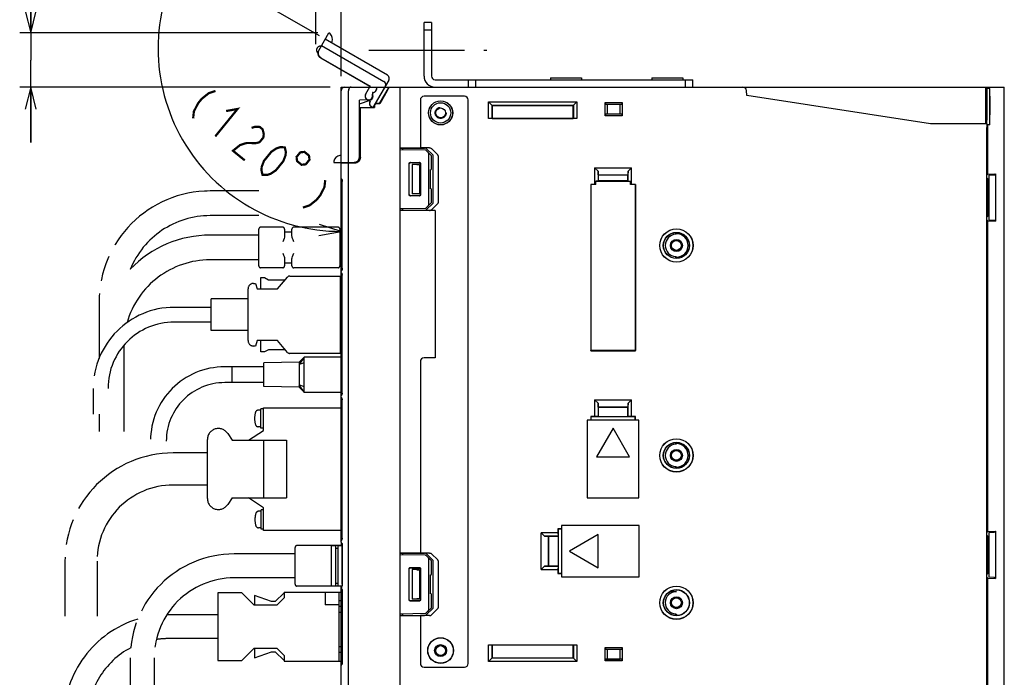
# Model space of a CAD drawing. Extents: x 82 to 1223, y 50 to 823.
# Tile 28 of 33: x 910 to 1178, y 475 to 654. Entities that reach past the tile are written whole.
import ezdxf

# ---------------------------------------------------------------- set-up
doc = ezdxf.new("R2010")
doc.units = 0
doc.header["$LTSCALE"] = 69.3
for name, pattern in [('CENTER', [0.6, 0.375, -0.075, 0.075, -0.075]), ('HIDDEN', [0.2, 0.1, -0.1]), ('PHANTOM', [0.8, 0.45, -0.05, 0.1, -0.05, 0.1, -0.05])]:
    doc.linetypes.add(name, pattern=pattern)
doc.layers.get('0').update_dxf_attribs({"linetype": 'CONTINUOUS'})
for name, color, linetype in [('ALL_AXIS', 7, 'CONTINUOUS'), ('ALL_FEATURES', 7, 'CONTINUOUS'), ('DEFAULT_2', 8, 'HIDDEN'), ('OBSTRUCTIVE_DTM', 7, 'CONTINUOUS')]:
    doc.layers.add(name, color=color, linetype=linetype)
doc.dimstyles.get("Standard").update_dxf_attribs({"dimtxt": 2.5, "dimasz": 2.5, "dimexe": 1.25, "dimexo": 0.625, "dimtad": 1, "dimcen": 2.5, "dimazin": 3, "dimtfac": 1, "dimtmove": 0, "dimatfit": 3})

# ---------------------------------------------------------------- blocks, each defined once
blk = doc.blocks.new('_OPEN')
at = {"color": 0, "linetype": 'BYBLOCK'}
for p, q in [((0, 0), (-1, 0.25)), ((-1, -0.25), (0, 0)), ((-1, 0), (0, 0))]:
    blk.add_line(p, q, dxfattribs=at)
blk = doc.blocks.new('*D5')
at = {"color": 2, "linetype": 'CONTINUOUS'}
for p, q in [((990.79, 647.42), (990.79, 683.75)), ((997.62, 638.75), (997.62, 683.75)), ((990.79, 680.75), (975.79, 680.75)), ((975.79, 680.75), (994.21, 680.75)), ((1029.16, 680.75), (994.21, 680.75)), ((997.62, 680.75), (1029.16, 680.75))]:
    blk.add_line(p, q, dxfattribs=at)
at = {"color": 2, "linetype": 'CONTINUOUS', "xscale": 6, "yscale": 6, "zscale": 6}
blk.add_blockref('_OPEN', (990.79, 680.75), dxfattribs=at)
at = {"color": 2, "linetype": 'CONTINUOUS', "xscale": 6, "yscale": 6, "zscale": 6, "rotation": 180}
blk.add_blockref('_OPEN', (997.62, 680.75), dxfattribs=at)
blk = doc.blocks.new('*D6')
at = {"color": 2, "linetype": 'CONTINUOUS'}
for p, q in [((913.38, 650.45), (913.38, 685.09)), ((913.38, 685.09), (913.38, 643.1)), ((991.27, 650.45), (910.38, 650.45)), ((913.38, 620.75), (913.38, 643.1)), ((994.62, 635.75), (910.38, 635.75)), ((913.38, 635.75), (913.38, 620.75))]:
    blk.add_line(p, q, dxfattribs=at)
at = {"color": 2, "linetype": 'CONTINUOUS', "xscale": 6, "yscale": 6, "zscale": 6}
for p, rotation in [((913.38, 650.45), 270), ((913.38, 635.75), 90)]:
    blk.add_blockref('_OPEN', p, dxfattribs=dict(at, rotation=rotation))
blk = doc.blocks.new('*D7')
at = {"color": 2, "linetype": 'CONTINUOUS'}
for p, q in [((991.76, 649.63), (952.01, 672.58)), ((997.62, 608.9), (997.62, 593.56))]:
    blk.add_line(p, q, dxfattribs=at)
for points in [[(953.26, 665.04), (954.6, 671.08), (950.58, 666.38)], [(991.55, 595.43), (997.62, 596.56), (991.73, 598.42)]]:
    blk.add_lwpolyline(points, dxfattribs=at)
for start, end in [(150, 210), (210, 270)]:
    blk.add_arc((997.62, 646.24), 49.68, start, end, dxfattribs=at)

msp = doc.modelspace()

# ---------------------------------------------------------------- linework, layer by layer
at = {"color": 7, "linetype": 'CONTINUOUS'}
for p, q in [((1020.503, 618.63), (1013.625, 618.75)), ((1022.125, 617.102), (1020.711, 618.54)), ((1021.425, 603.898), (1021.425, 617.602)), ((1016.078, 606.503), (1016.078, 614.997)), ((1016.125, 606.55), (1016.125, 614.95)), ((1016.378, 615.297), (1018.871, 615.296)), ((1016.425, 615.25), (1018.825, 615.25)), ((1019.125, 614.95), (1019.125, 606.55)), ((1019.171, 614.996), (1019.171, 606.504)), ((1022.125, 613.545), (1022.125, 617.102)), ((1021.762, 613.244), (1021.83, 613.245)), ((1021.762, 613.244), (1021.762, 608.256)), ((1021.762, 608.256), (1021.83, 608.255)), ((1022.125, 604.398), (1022.125, 607.955)), ((1018.871, 606.204), (1016.378, 606.203)), ((1018.825, 606.25), (1016.425, 606.25)), ((1020.711, 602.96), (1022.125, 604.398)), ((1013.625, 602.75), (1020.503, 602.87))]:
    msp.add_line(p, q, dxfattribs=at)
at = {"color": 2, "linetype": 'CONTINUOUS', "const_width": 0.6}
for points in [[(963.507, 634.694), (961.697, 634.103), (959.783, 632.566), (958.774, 631.324), (957.661, 629.136), (957.453, 627.244)], [(966.399, 629.252), (969.514, 629.813), (963.46, 622.363)], [(973.31, 624.666), (974.215, 624.962), (975.521, 624.932), (976.322, 624.281), (976.618, 623.009), (976.514, 622.063), (975.505, 620.821), (974.6, 620.526)], [(974.6, 620.526), (971.989, 620.586), (970.179, 619.995), (968.265, 618.458), (971.469, 615.854)], [(976.274, 611.949), (975.978, 613.221), (976.082, 614.167), (976.69, 615.734), (978.709, 618.218), (980.118, 619.134), (981.023, 619.43), (982.328, 619.4), (982.625, 618.128), (982.521, 617.182), (981.912, 615.615), (979.894, 613.131), (978.485, 612.215), (977.58, 611.919), (976.274, 611.949)], [(986.541, 618.038), (985.532, 616.796), (985.648, 615.671), (986.89, 614.662), (988.015, 614.778), (989.024, 616.02), (988.908, 617.145), (987.666, 618.154), (986.541, 618.038)], [(993.302, 610.482), (993.094, 608.59), (991.981, 606.402), (990.972, 605.16), (989.058, 603.623), (987.248, 603.032)]]:
    msp.add_lwpolyline(points, dxfattribs=at)
at = {"color": 7, "linetype": 'CONTINUOUS'}
for points in [[(1021.425, 617.602), (1021.411, 617.704), (1021.37, 617.812), (1021.305, 617.921), (1021.215, 618.028)], [(1016.078, 614.997), (1016.092, 615.09), (1016.135, 615.174), (1016.201, 615.24), (1016.285, 615.283), (1016.378, 615.297)], [(1016.425, 615.25), (1016.332, 615.235), (1016.249, 615.193), (1016.182, 615.126), (1016.14, 615.043), (1016.125, 614.95)], [(1019.125, 614.95), (1019.11, 615.043), (1019.068, 615.126), (1019.002, 615.193), (1018.918, 615.235), (1018.825, 615.25)], [(1018.871, 615.296), (1018.964, 615.281), (1019.047, 615.238), (1019.113, 615.172), (1019.156, 615.089), (1019.171, 614.996)], [(1016.378, 606.203), (1016.285, 606.217), (1016.201, 606.26), (1016.135, 606.326), (1016.092, 606.41), (1016.078, 606.503)], [(1016.125, 606.55), (1016.14, 606.457), (1016.182, 606.374), (1016.249, 606.307), (1016.332, 606.265), (1016.425, 606.25)], [(1018.825, 606.25), (1018.918, 606.265), (1019.002, 606.307), (1019.068, 606.374), (1019.11, 606.457), (1019.125, 606.55)], [(1019.171, 606.504), (1019.156, 606.411), (1019.113, 606.328), (1019.047, 606.262), (1018.964, 606.219), (1018.871, 606.204)], [(1021.215, 603.472), (1021.305, 603.579), (1021.37, 603.688), (1021.411, 603.796), (1021.425, 603.898)]]:
    msp.add_lwpolyline(points, dxfattribs=at)
for centre, start, end in [((1020.497, 618.33), 44.5, 89), ((1021.825, 613.545), 271, 360), ((1021.825, 607.955), 0, 89), ((1020.497, 603.17), 271, 315.5)]:
    msp.add_arc(centre, 0.3, start, end, dxfattribs=at)
at = {"layer": 'ALL_AXIS', "color": 7, "linetype": 'CENTER'}
msp.add_line((1005.125, 645.75), (1037.125, 645.75), dxfattribs=at)
at = {"layer": 'ALL_AXIS', "color": 7, "linetype": 'CONTINUOUS'}
for p, q in [((1054.425, 638.265), (1054.425, 637.75)), ((1054.425, 638.265), (1062.825, 638.265)), ((1062.825, 638.265), (1062.825, 637.75)), ((1081.925, 638.265), (1081.925, 637.75)), ((1081.925, 638.265), (1090.325, 638.265)), ((1090.325, 638.265), (1090.325, 637.75)), ((994.925, 511.25), (994.925, 500.25)), ((994.925, 511.25), (996.125, 511.25)), ((996.725, 511.25), (997.925, 511.25)), ((997.925, 511.25), (997.925, 500.576))]:
    msp.add_line(p, q, dxfattribs=at)
at = {"layer": 'ALL_AXIS', "color": 8, "linetype": 'PHANTOM'}
for p, q in [((997.345, 578.95), (997.879, 578.95)), ((997.345, 568.95), (997.879, 568.95)), ((987.625, 562.4), (986.225, 560.428)), ((968.025, 555.5), (968.025, 559.8)), ((976.625, 559.8), (968.025, 559.8)), ((986.225, 561.05), (976.625, 560.85)), ((976.625, 554.45), (976.625, 560.85)), ((986.225, 561.05), (986.225, 554.25)), ((987.625, 560.9), (986.225, 560.428)), ((976.625, 555.5), (968.025, 555.5)), ((986.225, 554.25), (976.625, 554.45)), ((987.625, 552.9), (986.225, 554.872)), ((987.625, 554.4), (986.225, 554.872)), ((975.826, 548.025), (975.133, 548.025)), ((975.826, 543.175), (975.826, 548.375)), ((976.52, 548.375), (975.826, 548.375)), ((976.52, 542.55), (976.52, 548.7)), ((976.52, 548.7), (997.879, 548.7)), ((972.52, 539.85), (976.52, 542.55)), ((975.826, 543.525), (975.133, 543.525)), ((976.52, 543.175), (975.826, 543.175)), ((961.32, 524.05), (961.32, 540.05)), ((966.84, 541.677), (968.02, 539.85)), ((968.02, 524.25), (966.84, 522.423)), ((976.52, 521.55), (972.52, 524.25)), ((976.52, 515.4), (976.52, 521.55)), ((975.92, 520.575), (975.226, 520.575)), ((975.92, 515.725), (975.92, 520.925)), ((976.52, 520.925), (975.92, 520.925)), ((975.92, 516.075), (975.226, 516.075)), ((976.52, 515.725), (975.92, 515.725)), ((997.879, 515.4), (976.52, 515.4))]:
    msp.add_line(p, q, dxfattribs=at)
for centre, radius, start, end in [((975.133, 547.225), 0.8, 90, 163.80865), ((980.126, 545.775), 6, 163.80865, 196.19135), ((964.32, 540.05), 3, 32.84626, 180), ((975.133, 544.325), 0.8, 196.19135, 270), ((964.32, 524.05), 3, 180, 327.15374), ((980.22, 518.325), 6, 163.80865, 196.19135), ((975.226, 519.775), 0.8, 90, 163.80865), ((975.226, 516.875), 0.8, 196.19135, 270)]:
    msp.add_arc(centre, radius, start, end, dxfattribs=at)
at = {"layer": 'ALL_FEATURES', "color": 3, "linetype": 'CONTINUOUS'}
msp.add_line((1020.125, 638.75), (1020.125, 653.25), dxfattribs=at)
at = {"layer": 'ALL_FEATURES', "color": 7, "linetype": 'CONTINUOUS'}
for p, q in [((1022.125, 653.25), (1020.125, 653.25)), ((1022.125, 653.25), (1022.125, 638.75)), ((1022.125, 651.25), (1020.125, 651.25)), ((1023.125, 637.75), (1093.125, 637.75)), ((1032.125, 637.75), (1032.125, 635.75)), ((1034.125, 637.75), (1034.125, 635.75)), ((1091.125, 635.75), (1091.125, 637.75)), ((1093.125, 635.75), (1093.125, 637.75)), ((997.625, 611), (997.625, 635.75)), ((997.625, 635.75), (1177.625, 635.75)), ((999.625, 615.25), (999.625, 634.75)), ((1006.094, 634.281), (1006.094, 633.25)), ((1006.094, 634.281), (1006.125, 634.25)), ((1006.225, 634.281), (1006.094, 634.281)), ((1006.125, 634.25), (1006.125, 633.25)), ((1006.225, 634.25), (1006.125, 634.25)), ((1007.225, 635.745), (1007.225, 635.25)), ((1008.056, 631.3), (1010.625, 635.75)), ((1010.128, 634.75), (1008.096, 631.23)), ((1013.625, 455.75), (1013.625, 635.75)), ((1107.706, 633.43), (1107.659, 634.785)), ((1157.625, 625.75), (1107.706, 633.43)), ((1172.646, 625.75), (1172.637, 635.75)), ((1172.637, 635.406), (1172.837, 635.34)), ((1173.625, 635.34), (1172.837, 635.34)), ((1172.837, 635.34), (1172.837, 626.733)), ((1173.625, 635.34), (1173.625, 626.733)), ((1173.712, 635.252), (1173.625, 635.34)), ((1173.718, 635.031), (1173.716, 635.151)), ((1173.72, 634.782), (1173.718, 635.031)), ((1173.721, 634.253), (1173.72, 634.782)), ((1173.721, 625.558), (1173.721, 634.253)), ((1177.625, 447.75), (1177.625, 635.75)), ((1005.159, 632.282), (1002.594, 632.192)), ((1002.594, 616.782), (1002.594, 632.192)), ((1002.594, 632.192), (1002.625, 632.162)), ((1005.16, 632.251), (1002.625, 632.162)), ((1002.625, 631.226), (1005.483, 632.194)), ((1002.625, 616.751), (1002.625, 632.162)), ((1002.625, 631.189), (1005.494, 632.161)), ((1005.088, 632.201), (1005.315, 632.193)), ((1005.463, 632.256), (1005.281, 632.194)), ((1006.171, 632.97), (1006.208, 633.25)), ((1008.056, 631.3), (1007.325, 631.3)), ((1008.096, 631.23), (1007.325, 631.23)), ((1008.056, 631.3), (1008.096, 631.23)), ((1019.125, 632.25), (1019.125, 619.25)), ((1031.125, 633.25), (1020.125, 633.25)), ((1032.125, 479.25), (1032.125, 632.25)), ((1037.625, 627.18), (1037.625, 631.75)), ((1037.625, 631.75), (1038.625, 630.75)), ((1037.625, 631.75), (1061.625, 631.75)), ((1038.589, 627.214), (1038.589, 630.786)), ((1038.589, 630.786), (1060.661, 630.786)), ((1038.625, 630.75), (1038.625, 627.25)), ((1060.625, 630.75), (1038.625, 630.75)), ((1060.625, 630.75), (1061.625, 631.75)), ((1060.625, 627.25), (1060.625, 630.75)), ((1060.661, 630.786), (1060.661, 627.214)), ((1061.625, 631.75), (1061.625, 627.18)), ((1069.325, 627.95), (1069.325, 631.55)), ((1069.444, 631.104), (1069.325, 631.55)), ((1069.325, 631.55), (1073.925, 631.55)), ((1069.444, 631.104), (1073.806, 631.104)), ((1069.444, 631.104), (1069.861, 631.05)), ((1069.861, 631.05), (1069.861, 628.45)), ((1073.389, 631.05), (1069.861, 631.05)), ((1073.806, 631.104), (1073.389, 631.05)), ((1073.389, 628.45), (1073.389, 631.05)), ((1073.925, 631.55), (1073.806, 631.104)), ((1073.925, 631.55), (1073.925, 627.95)), ((1173.659, 632.066), (1173.656, 631.209)), ((1173.656, 631.209), (1173.656, 630.291)), ((1173.663, 632.597), (1173.659, 632.066)), ((1173.666, 632.875), (1173.663, 632.597)), ((1173.689, 632.875), (1173.685, 633.081)), ((1173.692, 632.597), (1173.689, 632.875)), ((1173.696, 632.066), (1173.692, 632.597)), ((1173.699, 631.209), (1173.696, 632.066)), ((1173.699, 630.291), (1173.699, 631.209)), ((1002.625, 630.25), (1006.575, 630.25)), ((1002.625, 630.215), (1002.825, 630.215)), ((1002.825, 630.215), (1002.825, 616.699)), ((1002.825, 630.215), (1002.86, 630.18)), ((1002.86, 616.7), (1002.86, 630.18)), ((1002.86, 630.18), (1006.645, 630.18)), ((1006.575, 630.25), (1006.575, 630.55)), ((1006.575, 630.25), (1006.645, 630.18)), ((1006.645, 630.55), (1006.645, 630.18)), ((1069.325, 627.95), (1069.444, 628.396)), ((1069.444, 628.396), (1069.861, 628.45)), ((1073.806, 628.396), (1069.444, 628.396)), ((1069.861, 628.45), (1073.389, 628.45)), ((1073.806, 628.396), (1073.389, 628.45)), ((1073.806, 628.396), (1073.925, 627.95)), ((1173.656, 630.291), (1173.659, 629.434)), ((1173.659, 629.434), (1173.663, 628.903)), ((1173.663, 628.903), (1173.666, 628.625)), ((1173.666, 628.625), (1173.669, 628.419)), ((1173.689, 628.625), (1173.692, 628.903)), ((1173.692, 628.903), (1173.696, 629.434)), ((1173.696, 629.434), (1173.699, 630.291)), ((1038.589, 627.214), (1037.625, 627.18)), ((1061.625, 627.18), (1037.625, 627.18)), ((1038.589, 627.214), (1038.625, 627.25)), ((1038.625, 627.25), (1060.625, 627.25)), ((1060.661, 627.214), (1060.625, 627.25)), ((1061.625, 627.18), (1060.661, 627.214)), ((1073.925, 627.95), (1069.325, 627.95)), ((1172.899, 625.75), (1157.625, 625.75)), ((1172.838, 626.513), (1172.837, 626.733)), ((1172.839, 626.303), (1172.838, 626.513)), ((1172.843, 626.115), (1172.839, 626.303)), ((1172.906, 625.704), (1173.125, 625.558)), ((1173.125, 625.558), (1173.721, 625.558)), ((1173.125, 612.07), (1173.125, 625.558)), ((1173.625, 626.733), (1173.626, 626.206)), ((1173.626, 626.206), (1173.628, 625.957)), ((1173.628, 625.957), (1173.63, 625.837)), ((1173.634, 625.733), (1173.721, 625.558)), ((1172.925, 466.75), (1172.925, 624.75)), ((1013.625, 619.25), (1019.125, 619.25)), ((1013.625, 619.163), (1014.325, 619.188)), ((1014.325, 619.188), (1020.243, 619.191)), ((1014.325, 618.738), (1014.325, 619.188)), ((1021.628, 619.24), (1019.125, 619.24)), ((1022.498, 617.318), (1020.819, 618.985)), ((1023.843, 617.365), (1022.193, 619.033)), ((995.623, 615.25), (1001.126, 615.25)), ((997.625, 615.068), (1001.411, 615.201)), ((999.625, 456.75), (999.625, 615.138)), ((999.925, 615.25), (999.925, 615.149)), ((1000.31, 615.25), (1000.31, 615.284)), ((1000.31, 615.284), (1001.093, 615.283)), ((1001.589, 615.323), (1001.126, 615.25)), ((1002.007, 615.536), (1001.589, 615.323)), ((1001.625, 615.229), (1001.625, 615.342)), ((1016.925, 614.75), (1016.925, 606.75)), ((1018.157, 614.718), (1016.925, 614.75)), ((1018.925, 614.75), (1016.925, 614.75)), ((1018.925, 614.75), (1018.887, 614.712)), ((1018.887, 614.712), (1018.887, 606.788)), ((1018.925, 614.75), (1018.925, 606.75)), ((1022.625, 604.463), (1022.625, 617.037)), ((1023.968, 617.083), (1023.968, 604.417)), ((1066.425, 613.85), (1066.425, 609.32)), ((1066.425, 613.85), (1076.425, 613.85)), ((1066.425, 613.85), (1067.353, 612.922)), ((1067.389, 611.886), (1067.353, 612.922)), ((1067.353, 612.922), (1067.353, 610.213)), ((1075.497, 612.922), (1075.461, 611.886)), ((1075.497, 612.922), (1076.425, 613.85)), ((1075.497, 610.213), (1075.497, 612.922)), ((1076.425, 609.32), (1076.425, 613.85)), ((1172.925, 611.803), (1173.125, 612.07)), ((1173.125, 612.07), (1175.225, 612.18)), ((1175.064, 611.965), (1175.225, 612.18)), ((1175.225, 612.18), (1175.225, 599.32)), ((997.625, 585.704), (997.625, 610.996)), ((997.773, 610.737), (997.693, 610.806)), ((997.81, 610.726), (997.833, 610.682)), ((997.833, 610.682), (997.864, 610.598)), ((997.915, 610.324), (997.923, 610.153)), ((997.923, 586.548), (997.923, 610.152)), ((1067.353, 610.213), (1066.725, 610.191)), ((1066.725, 609.309), (1066.725, 610.191)), ((1066.725, 610.191), (1076.125, 610.191)), ((1067.353, 610.213), (1067.425, 610.286)), ((1067.389, 611.886), (1075.461, 611.886)), ((1067.389, 611.886), (1067.425, 611.85)), ((1067.425, 611.85), (1067.425, 610.286)), ((1075.425, 611.85), (1067.425, 611.85)), ((1075.425, 610.286), (1067.425, 610.286)), ((1075.461, 611.886), (1075.425, 611.85)), ((1075.425, 610.286), (1075.425, 611.85)), ((1075.425, 610.286), (1075.497, 610.213)), ((1075.497, 610.213), (1076.125, 610.191)), ((1076.125, 609.309), (1076.125, 610.191)), ((1172.925, 611.106), (1173.281, 610.75)), ((1173.281, 610.75), (1173.425, 610.75)), ((1173.281, 606.25), (1173.281, 610.75)), ((1173.425, 611.75), (1173.484, 611.829)), ((1173.425, 611.75), (1173.425, 599.75)), ((1173.645, 611.849), (1174.903, 611.945)), ((1018.157, 606.782), (1016.925, 606.75)), ((1018.925, 606.75), (1016.925, 606.75)), ((1018.887, 606.788), (1018.546, 606.788)), ((1018.925, 606.75), (1018.887, 606.788)), ((1065.355, 609.32), (1065.355, 564.18)), ((1066.425, 609.32), (1065.355, 609.32)), ((1065.355, 609.32), (1065.366, 609.309)), ((1065.366, 609.309), (1065.366, 564.191)), ((1066.725, 609.309), (1065.366, 609.309)), ((1066.725, 609.309), (1066.425, 609.32)), ((1076.425, 609.32), (1076.125, 609.309)), ((1077.484, 609.309), (1076.125, 609.309)), ((1077.495, 609.32), (1076.425, 609.32)), ((1077.495, 609.32), (1077.484, 609.309)), ((1077.484, 609.309), (1077.484, 564.191)), ((1077.495, 564.18), (1077.495, 609.32)), ((1020.819, 602.515), (1022.498, 604.182)), ((1022.193, 602.467), (1023.843, 604.135)), ((1173.281, 606.25), (1173.121, 606.25)), ((1173.281, 605.25), (1173.121, 605.25)), ((1173.281, 600.75), (1173.281, 605.25)), ((1014.325, 602.312), (1013.625, 602.337)), ((1023.125, 602.25), (1013.625, 602.25)), ((1014.325, 602.312), (1014.325, 602.762)), ((1014.325, 602.312), (1020.243, 602.309)), ((1023.125, 602.26), (1021.628, 602.26)), ((1023.125, 602.25), (1023.125, 562.25)), ((1172.925, 600.394), (1173.281, 600.75)), ((1173.125, 599.43), (1172.925, 599.697)), ((1173.125, 599.43), (1175.225, 599.32)), ((1173.125, 515.07), (1173.125, 599.43)), ((1173.281, 600.75), (1173.425, 600.75)), ((1173.425, 599.75), (1173.484, 599.671)), ((1175.064, 599.535), (1175.225, 599.32)), ((1088.463, 595.777), (1088.463, 596.234)), ((1088.625, 596.25), (1088.625, 595.944)), ((1172.987, 591.038), (1172.981, 591.291)), ((1172.991, 590.811), (1172.987, 591.038)), ((1172.993, 590.612), (1172.991, 590.811)), ((1088.463, 589.266), (1088.463, 589.723)), ((1088.625, 589.556), (1088.625, 589.25)), ((1172.99, 588.579), (1172.993, 588.791)), ((1172.994, 590.433), (1172.993, 590.612)), ((1172.993, 588.791), (1172.994, 588.98)), ((1172.994, 588.98), (1172.994, 590.433)), ((997.625, 512.216), (997.625, 585.7)), ((997.647, 585.401), (997.625, 585.511)), ((997.709, 585.31), (997.647, 585.401)), ((997.773, 585.963), (997.693, 585.894)), ((997.793, 585.254), (997.709, 585.31)), ((997.862, 586.096), (997.832, 586.015)), ((997.923, 586.548), (997.914, 586.362)), ((997.871, 584.895), (997.879, 584.729)), ((997.879, 552.671), (997.879, 584.729)), ((1065.355, 564.18), (1065.366, 564.191)), ((1065.355, 564.18), (1077.495, 564.18)), ((1077.484, 564.191), (1065.366, 564.191)), ((1077.495, 564.18), (1077.484, 564.191)), ((1019.125, 561.25), (1019.125, 509.25)), ((1023.125, 562.25), (1020.125, 562.25)), ((997.647, 551.999), (997.625, 551.889)), ((997.647, 551.501), (997.625, 551.611)), ((997.709, 552.09), (997.647, 551.999)), ((997.709, 551.41), (997.647, 551.501)), ((997.793, 552.146), (997.709, 552.09)), ((997.793, 551.354), (997.709, 551.41)), ((997.879, 552.671), (997.871, 552.506)), ((997.871, 550.996), (997.879, 550.829)), ((997.879, 513.271), (997.879, 550.829)), ((1066.425, 550.85), (1076.425, 550.85)), ((1066.425, 550.85), (1067.353, 549.922)), ((1066.425, 550.85), (1066.425, 546.32)), ((1075.497, 549.922), (1076.425, 550.85)), ((1076.425, 546.32), (1076.425, 550.85)), ((1067.389, 548.886), (1067.353, 549.922)), ((1067.353, 549.922), (1067.353, 546.287)), ((1067.389, 548.886), (1075.461, 548.886)), ((1067.389, 548.886), (1067.425, 548.85)), ((1075.425, 548.85), (1067.425, 548.85)), ((1067.425, 548.85), (1067.425, 546.285)), ((1075.461, 548.886), (1075.425, 548.85)), ((1075.425, 546.285), (1075.425, 548.85)), ((1075.497, 549.922), (1075.461, 548.886)), ((1075.497, 546.287), (1075.497, 549.922)), ((1078.425, 545.35), (1064.425, 545.35)), ((1064.425, 545.35), (1064.425, 524.25)), ((1066.425, 546.32), (1065.355, 546.32)), ((1065.355, 546.32), (1065.425, 546.25)), ((1065.355, 546.32), (1065.355, 545.35)), ((1067.39, 546.25), (1065.425, 546.25)), ((1065.425, 546.25), (1065.425, 545.35)), ((1067.353, 546.287), (1066.425, 546.32)), ((1067.353, 546.287), (1067.39, 546.25)), ((1067.39, 546.25), (1067.425, 546.285)), ((1067.425, 546.285), (1075.425, 546.285)), ((1075.46, 546.25), (1075.425, 546.285)), ((1075.497, 546.287), (1075.46, 546.25)), ((1077.425, 546.25), (1075.46, 546.25)), ((1076.425, 546.32), (1075.497, 546.287)), ((1077.495, 546.32), (1076.425, 546.32)), ((1077.495, 546.32), (1077.425, 546.25)), ((1077.425, 545.35), (1077.425, 546.25)), ((1077.495, 545.35), (1077.495, 546.32)), ((1078.425, 524.25), (1078.425, 545.35)), ((1172.987, 545.038), (1172.981, 545.291)), ((1071.425, 543.144), (1066.925, 535.35)), ((1075.925, 535.35), (1071.425, 543.144)), ((1172.991, 544.811), (1172.987, 545.038)), ((1172.99, 542.579), (1172.993, 542.791)), ((1172.993, 544.612), (1172.991, 544.811)), ((1172.994, 544.433), (1172.993, 544.612)), ((1172.993, 542.791), (1172.994, 542.98)), ((1172.994, 542.98), (1172.994, 544.433)), ((1088.463, 538.777), (1088.463, 539.234)), ((1088.625, 539.25), (1088.625, 538.944)), ((1066.925, 535.35), (1075.925, 535.35)), ((1088.463, 532.266), (1088.463, 532.723)), ((1088.625, 532.556), (1088.625, 532.25)), ((1064.425, 524.25), (1078.425, 524.25)), ((1057.425, 515.82), (1056.455, 515.82)), ((1056.455, 515.82), (1056.525, 515.75)), ((1056.455, 515.82), (1056.455, 514.75)), ((1078.525, 516.75), (1057.425, 516.75)), ((1057.425, 516.75), (1057.425, 502.75)), ((1078.525, 502.75), (1078.525, 516.75)), ((997.879, 513.271), (997.871, 513.106)), ((1056.455, 514.75), (1051.925, 514.75)), ((1052.853, 513.822), (1051.925, 514.75)), ((1051.925, 504.75), (1051.925, 514.75)), ((1056.488, 513.822), (1052.853, 513.822)), ((1052.853, 513.822), (1053.889, 513.786)), ((1053.889, 513.786), (1053.925, 513.75)), ((1053.889, 505.714), (1053.889, 513.786)), ((1056.49, 513.75), (1053.925, 513.75)), ((1053.925, 513.75), (1053.925, 505.75)), ((1056.455, 514.75), (1056.488, 513.822)), ((1056.488, 513.822), (1056.525, 513.785)), ((1056.525, 513.785), (1056.49, 513.75)), ((1056.49, 513.75), (1056.49, 505.75)), ((1057.425, 515.75), (1056.525, 515.75)), ((1056.525, 515.75), (1056.525, 513.785)), ((1067.425, 514.25), (1059.631, 509.75)), ((1067.425, 505.25), (1067.425, 514.25)), ((1172.925, 514.803), (1173.125, 515.07)), ((1172.925, 514.106), (1173.281, 513.75)), ((1173.125, 515.07), (1175.225, 515.18)), ((1173.281, 513.75), (1173.425, 513.75)), ((1173.281, 509.25), (1173.281, 513.75)), ((1173.425, 514.75), (1173.484, 514.829)), ((1173.425, 514.75), (1173.425, 502.75)), ((1173.645, 514.849), (1174.903, 514.945)), ((1175.064, 514.965), (1175.225, 515.18)), ((1175.225, 515.18), (1175.225, 502.32)), ((996.125, 511.25), (994.925, 511.25)), ((996.125, 511.25), (996.125, 500.25)), ((996.725, 510.5), (996.125, 510.5)), ((996.725, 511.25), (996.725, 500.25)), ((997.925, 511.25), (996.725, 511.25)), ((997.647, 512.599), (997.625, 512.489)), ((997.625, 512.213), (997.625, 511.25)), ((997.709, 512.69), (997.647, 512.599)), ((997.793, 512.746), (997.709, 512.69)), ((997.821, 511.944), (997.818, 511.947)), ((997.926, 511.57), (997.937, 511.378)), ((997.937, 500.765), (997.937, 511.378)), ((1013.625, 509.25), (1019.125, 509.25)), ((1013.625, 509.163), (1014.325, 509.188)), ((1020.503, 508.63), (1013.625, 508.75)), ((1014.325, 509.188), (1020.243, 509.191)), ((1014.325, 508.738), (1014.325, 509.188)), ((1021.628, 509.24), (1019.125, 509.24)), ((1022.125, 507.102), (1020.711, 508.54)), ((1022.498, 507.318), (1020.819, 508.985)), ((1023.843, 507.365), (1022.193, 509.033)), ((1059.631, 509.75), (1067.425, 505.25)), ((1173.281, 509.25), (1173.121, 509.25)), ((1173.281, 508.25), (1173.121, 508.25)), ((1173.281, 503.75), (1173.281, 508.25)), ((1016.378, 505.297), (1018.871, 505.296)), ((1016.425, 505.25), (1018.825, 505.25)), ((1021.425, 493.898), (1021.425, 507.602)), ((1022.125, 503.545), (1022.125, 507.102)), ((1022.625, 494.463), (1022.625, 507.037)), ((1023.968, 507.083), (1023.968, 494.417)), ((1051.925, 504.75), (1052.853, 505.678)), ((1053.889, 505.714), (1052.853, 505.678)), ((1052.853, 505.678), (1056.488, 505.678)), ((1053.889, 505.714), (1053.925, 505.75)), ((1053.925, 505.75), (1056.49, 505.75)), ((1056.488, 505.678), (1056.455, 504.75)), ((1056.488, 505.678), (1056.525, 505.715)), ((1056.525, 505.715), (1056.49, 505.75)), ((1056.525, 505.715), (1056.525, 503.75)), ((1016.078, 496.503), (1016.078, 504.997)), ((1016.125, 496.55), (1016.125, 504.95)), ((1018.925, 504.75), (1016.925, 504.75)), ((1018.157, 504.718), (1016.925, 504.75)), ((1016.925, 504.75), (1016.925, 496.75)), ((1018.925, 504.75), (1018.887, 504.712)), ((1018.887, 504.712), (1018.887, 496.788)), ((1018.925, 504.75), (1018.925, 496.75)), ((1019.125, 504.95), (1019.125, 496.55)), ((1019.171, 504.996), (1019.171, 496.504)), ((1021.762, 503.244), (1021.83, 503.245)), ((1021.762, 503.244), (1021.762, 498.256)), ((1051.925, 504.75), (1056.455, 504.75)), ((1056.455, 504.75), (1056.455, 503.68)), ((1056.455, 503.68), (1056.525, 503.75)), ((1056.455, 503.68), (1057.425, 503.68)), ((1056.525, 503.75), (1057.425, 503.75)), ((1057.425, 502.75), (1078.525, 502.75)), ((1172.925, 503.394), (1173.281, 503.75)), ((1173.125, 502.43), (1172.925, 502.697)), ((1173.125, 502.43), (1175.225, 502.32)), ((1173.125, 465.942), (1173.125, 502.43)), ((1173.281, 503.75), (1173.425, 503.75)), ((1173.425, 502.75), (1173.484, 502.671)), ((1175.064, 502.535), (1175.225, 502.32)), ((996.125, 500.25), (994.925, 500.25)), ((996.725, 501), (996.125, 501)), ((997.839, 500.25), (996.725, 500.25)), ((997.625, 478.669), (997.625, 500.25)), ((997.839, 500.247), (997.815, 500.155)), ((997.815, 499.515), (997.815, 500.155)), ((997.937, 500.765), (997.93, 500.615)), ((997.839, 499.423), (997.815, 499.515)), ((997.93, 499.054), (997.937, 498.905)), ((997.937, 498.905), (997.937, 479.485)), ((1021.762, 498.256), (1021.83, 498.255)), ((1022.125, 494.398), (1022.125, 497.955)), ((1086.907, 498.781), (1088.625, 498.781)), ((1018.871, 496.204), (1016.378, 496.203)), ((1018.825, 496.25), (1016.425, 496.25)), ((1018.157, 496.782), (1016.925, 496.75)), ((1018.925, 496.75), (1016.925, 496.75)), ((1018.887, 496.788), (1018.546, 496.788)), ((1018.925, 496.75), (1018.887, 496.788)), ((1172.925, 496.334), (1172.994, 496.242)), ((1172.994, 496.242), (1172.925, 496.242)), ((1172.994, 496.242), (1172.994, 465.855)), ((1013.625, 492.75), (1020.503, 492.87)), ((1014.325, 492.312), (1013.625, 492.337)), ((1013.625, 492.25), (1019.125, 492.25)), ((1014.325, 492.312), (1014.325, 492.762)), ((1014.325, 492.312), (1020.243, 492.309)), ((1021.628, 492.26), (1019.125, 492.26)), ((1019.125, 492.25), (1019.125, 479.25)), ((1020.711, 492.96), (1022.125, 494.398)), ((1020.819, 492.515), (1022.498, 494.182)), ((1023.843, 494.135), (1022.193, 492.467)), ((1088.463, 492.266), (1088.463, 492.723)), ((1037.625, 484.32), (1061.625, 484.32)), ((1037.625, 484.32), (1038.589, 484.286)), ((1037.625, 479.75), (1037.625, 484.32)), ((1038.589, 484.286), (1038.625, 484.25)), ((1038.589, 480.714), (1038.589, 484.286)), ((1060.625, 484.25), (1038.625, 484.25)), ((1038.625, 484.25), (1038.625, 480.75)), ((1060.661, 484.286), (1060.625, 484.25)), ((1060.625, 480.75), (1060.625, 484.25)), ((1060.661, 484.286), (1061.625, 484.32)), ((1060.661, 484.286), (1060.661, 480.714)), ((1061.625, 484.32), (1061.625, 479.75)), ((1069.325, 483.55), (1073.925, 483.55)), ((1069.444, 483.104), (1069.325, 483.55)), ((1069.325, 479.95), (1069.325, 483.55)), ((1069.444, 483.104), (1073.806, 483.104)), ((1069.444, 483.104), (1069.861, 483.05)), ((1073.389, 483.05), (1069.861, 483.05)), ((1069.861, 483.05), (1069.861, 480.45)), ((1073.806, 483.104), (1073.389, 483.05)), ((1073.389, 480.45), (1073.389, 483.05)), ((1073.925, 483.55), (1073.806, 483.104)), ((1073.925, 483.55), (1073.925, 479.95)), ((997.625, 455.75), (997.625, 478.668)), ((997.88, 479.061), (997.849, 478.979)), ((997.937, 479.485), (997.93, 479.334)), ((1037.625, 479.75), (1038.625, 480.75)), ((1061.625, 479.75), (1037.625, 479.75)), ((1060.661, 480.714), (1038.589, 480.714)), ((1038.625, 480.75), (1060.625, 480.75)), ((1061.625, 479.75), (1060.625, 480.75)), ((1069.325, 479.95), (1069.444, 480.396)), ((1073.925, 479.95), (1069.325, 479.95)), ((1069.444, 480.396), (1069.861, 480.45)), ((1073.806, 480.396), (1069.444, 480.396)), ((1069.861, 480.45), (1073.389, 480.45)), ((1073.806, 480.396), (1073.389, 480.45)), ((1073.806, 480.396), (1073.925, 479.95)), ((1020.125, 478.25), (1031.125, 478.25))]:
    msp.add_line(p, q, dxfattribs=at)
at = {"layer": 'ALL_FEATURES', "color": 8, "linetype": 'PHANTOM'}
for p, q in [((991.536, 645.713), (994.288, 650.479)), ((992.287, 647.013), (1009.174, 637.263)), ((1010.174, 638.995), (993.287, 648.745)), ((991.354, 645.011), (991.187, 645.108)), ((991.974, 646.403), (991.582, 645.725)), ((991.944, 646.42), (991.974, 646.403)), ((992.086, 643.665), (1005.433, 635.959)), ((992.129, 643.676), (1005.475, 635.971)), ((1010.54, 637.629), (1006.242, 630.184)), ((1004.27, 633.705), (1005.475, 635.971)), ((1005.322, 635.75), (1005.433, 635.959)), ((1005.475, 635.971), (1005.433, 635.959)), ((1005.534, 631.895), (1004.641, 632.411)), ((1005.491, 631.884), (1004.873, 632.241)), ((1005.441, 631.797), (1005.491, 631.884)), ((1005.468, 631.782), (1005.534, 631.895)), ((1005.534, 631.895), (1005.491, 631.884)), ((1006.236, 630.184), (1005.807, 630.431)), ((975.275, 607.545), (962.075, 607.545)), ((975.275, 600.845), (962.075, 600.845)), ((975.275, 587.195), (975.275, 597.195)), ((981.775, 597.695), (975.775, 597.695)), ((982.275, 597.195), (982.275, 595.278)), ((984.275, 596.345), (982.275, 596.345)), ((984.275, 595.278), (984.275, 597.195)), ((996.775, 597.695), (984.775, 597.695)), ((997.275, 597.195), (997.275, 587.195)), ((975.275, 595.545), (962.075, 595.545)), ((997.923, 595.845), (997.275, 595.845)), ((975.275, 588.845), (962.075, 588.845)), ((982.275, 589.112), (982.275, 587.195)), ((982.275, 588.045), (984.275, 588.045)), ((984.275, 587.195), (984.275, 589.112)), ((997.923, 589.545), (997.275, 589.545)), ((997.923, 588.545), (997.275, 588.545)), ((981.775, 586.695), (975.775, 586.695)), ((996.775, 586.695), (984.775, 586.695)), ((975.845, 580.95), (975.845, 584.05)), ((975.845, 584.05), (976.845, 584.05)), ((976.845, 584.05), (977.945, 583.45)), ((977.945, 583.45), (982.488, 583.45)), ((980.345, 580.95), (983.106, 584.171)), ((983.713, 584.45), (997.345, 584.45)), ((997.345, 584.45), (997.345, 563.45)), ((997.345, 582.907), (997.445, 582.75)), ((997.445, 582.75), (997.345, 582.686)), ((972.345, 566.95), (972.345, 580.95)), ((973.845, 582.45), (974.345, 582.45)), ((974.345, 582.45), (974.845, 580.95)), ((974.845, 580.95), (980.345, 580.95)), ((931.925, 577.395), (931.925, 562.085)), ((962.345, 569.65), (962.345, 578.25)), ((972.345, 578.25), (962.345, 578.25)), ((962.345, 575.95), (952.345, 575.95)), ((962.345, 571.95), (952.345, 571.95)), ((972.345, 569.65), (962.345, 569.65)), ((974.845, 566.95), (974.345, 565.45)), ((980.345, 566.95), (974.845, 566.95)), ((975.845, 563.85), (975.845, 566.95)), ((983.106, 563.729), (980.345, 566.95)), ((938.625, 565.395), (938.625, 542.195)), ((974.345, 565.45), (973.845, 565.45)), ((977.945, 564.45), (976.845, 563.85)), ((982.488, 564.45), (977.945, 564.45)), ((997.345, 565.214), (997.445, 565.15)), ((997.445, 565.15), (997.345, 564.993)), ((976.845, 563.85), (975.845, 563.85)), ((997.345, 563.45), (983.713, 563.45)), ((987.625, 562.4), (986.225, 561.05)), ((987.625, 552.9), (987.625, 562.4)), ((997.879, 562.4), (987.625, 562.4)), ((968.025, 559.8), (966.025, 559.8)), ((968.025, 555.5), (968.025, 559.8)), ((930.345, 553.95), (930.345, 546.95)), ((968.025, 555.5), (966.025, 555.5)), ((986.225, 554.25), (987.625, 552.9)), ((987.625, 552.9), (997.879, 552.9)), ((931.925, 546.95), (931.925, 542.195)), ((968.02, 539.85), (982.82, 539.85)), ((976.52, 539.85), (976.52, 524.25)), ((982.82, 539.85), (982.82, 524.25)), ((961.32, 536.4), (952.02, 536.4)), ((961.32, 527.7), (952.02, 527.7)), ((968.02, 524.25), (982.82, 524.25)), ((985.125, 500.75), (985.125, 510.75)), ((994.925, 511.25), (985.625, 511.25)), ((996.725, 511.25), (996.125, 511.25)), ((985.125, 509), (968.625, 509)), ((922.67, 507.05), (922.67, 492.05)), ((931.37, 507.05), (931.37, 492.05)), ((985.125, 502.5), (968.625, 502.5)), ((994.925, 500.25), (985.625, 500.25)), ((996.725, 500.25), (996.125, 500.25)), ((964.125, 498.45), (964.125, 480.05)), ((970.625, 498.45), (964.125, 498.45)), ((974.025, 495.05), (970.625, 498.45)), ((978.711, 496.05), (974.125, 497.75)), ((974.125, 497.75), (974.125, 495.05)), ((982.125, 498.464), (979.711, 496.05)), ((982.125, 498.65), (982.125, 497.05)), ((982.125, 498.65), (997.937, 498.65)), ((993.325, 498.65), (993.325, 495.15)), ((997.125, 479.85), (997.125, 498.65)), ((980.125, 495.05), (974.025, 495.05)), ((979.711, 496.05), (978.711, 496.05)), ((982.125, 497.05), (980.125, 495.05)), ((997.125, 495.15), (993.325, 495.15)), ((997.937, 496.25), (997.125, 496.25)), ((997.937, 494.75), (997.125, 494.75)), ((964.125, 492.5), (950.625, 492.5)), ((997.937, 493.05), (997.125, 493.05)), ((964.125, 486), (950.625, 486)), ((997.937, 483.75), (997.125, 483.75)), ((970.625, 480.05), (974.025, 483.45)), ((974.025, 483.45), (980.125, 483.45)), ((974.125, 483.45), (974.125, 480.75)), ((974.125, 480.75), (978.711, 482.45)), ((978.711, 482.45), (979.711, 482.45)), ((979.711, 482.45), (982.125, 480.036)), ((980.125, 483.45), (982.125, 481.45)), ((982.125, 481.45), (982.125, 479.85)), ((997.937, 482.25), (997.125, 482.25)), ((940.375, 480.75), (940.375, 455.75)), ((946.875, 480.75), (946.875, 455.75)), ((964.125, 480.05), (970.625, 480.05)), ((982.125, 479.85), (997.937, 479.85))]:
    msp.add_line(p, q, dxfattribs=at)
for points in [[(995.019, 647.745), (995.18, 648.104), (995.283, 648.671), (995.22, 649.256), (994.986, 649.796), (994.615, 650.238), (994.287, 650.477)], [(992.086, 643.665), (991.721, 643.96), (991.465, 644.354), (991.344, 644.807), (991.368, 645.276), (991.536, 645.713)], [(991.582, 645.725), (991.413, 645.287), (991.388, 644.819), (991.509, 644.365), (991.764, 643.972), (992.129, 643.676)], [(1009.702, 636.177), (1009.762, 636.361), (1009.745, 636.58), (1009.643, 636.819), (1009.451, 637.055), (1009.174, 637.263)], [(1005.82, 630.455), (1005.685, 630.553), (1005.563, 630.677), (1005.459, 630.829)], [(1006.236, 630.184), (1006.172, 630.233), (1006.028, 630.326), (1005.82, 630.455)], [(1006.242, 630.184), (1006.241, 630.184), (1006.239, 630.183), (1006.236, 630.184)], [(982.275, 595.278), (982.235, 594.964), (982.127, 594.602), (981.97, 594.196), (981.775, 593.745)], [(984.775, 593.745), (984.661, 594.007), (984.563, 594.239), (984.477, 594.453), (984.402, 594.662), (984.338, 594.87), (984.293, 595.078), (984.275, 595.278)], [(981.775, 590.645), (981.889, 590.383), (981.987, 590.151), (982.073, 589.937), (982.148, 589.728), (982.212, 589.52), (982.257, 589.312), (982.275, 589.112)], [(984.275, 589.112), (984.315, 589.426), (984.423, 589.788), (984.58, 590.194), (984.775, 590.645)]]:
    msp.add_lwpolyline(points, dxfattribs=at)
at = {"layer": 'ALL_FEATURES', "color": 7, "linetype": 'CONTINUOUS'}
for points in [[(1000.302, 635.75), (1000.112, 635.71), (999.931, 635.586), (999.775, 635.379), (999.666, 635.094), (999.625, 634.75)], [(1006.208, 633.25), (1006.186, 633.465), (1006.125, 633.663)], [(1007.198, 635.25), (1007.181, 635.083), (1007.135, 634.916), (1007.055, 634.75)], [(1007.225, 635.745), (1007.214, 635.665), (1007.205, 635.494), (1007.198, 635.25)], [(1007.222, 635.75), (1007.223, 635.749), (1007.224, 635.748), (1007.225, 635.745)], [(1010.128, 634.75), (1010.289, 635.031), (1010.43, 635.283), (1010.541, 635.487), (1010.617, 635.633), (1010.658, 635.721), (1010.665, 635.75)], [(1173.716, 635.151), (1173.715, 635.194), (1173.714, 635.226), (1173.713, 635.245), (1173.712, 635.252)], [(1004.767, 632.237), (1004.845, 632.205), (1005.126, 632.168)], [(1005.126, 632.168), (1005.406, 632.205), (1005.666, 632.312), (1005.892, 632.485), (1006.062, 632.708), (1006.171, 632.97)], [(1173.677, 633.25), (1173.675, 633.239), (1173.673, 633.207), (1173.671, 633.155), (1173.669, 633.081), (1173.666, 632.875)], [(1173.685, 633.081), (1173.683, 633.155), (1173.681, 633.207), (1173.679, 633.239), (1173.677, 633.25)], [(1173.669, 628.419), (1173.671, 628.345), (1173.673, 628.293), (1173.675, 628.261), (1173.677, 628.25)], [(1173.677, 628.25), (1173.679, 628.261), (1173.681, 628.293), (1173.683, 628.345), (1173.685, 628.419), (1173.689, 628.625)], [(1172.859, 625.75), (1172.857, 625.761), (1172.854, 625.793), (1172.851, 625.837), (1172.849, 625.892), (1172.847, 625.957), (1172.844, 626.032), (1172.843, 626.115)], [(1172.899, 625.75), (1172.906, 625.716), (1172.912, 625.616), (1172.917, 625.457), (1172.921, 625.25), (1172.924, 625.009), (1172.925, 624.75)], [(1173.63, 625.837), (1173.631, 625.793), (1173.632, 625.761), (1173.633, 625.741), (1173.634, 625.733)], [(1020.819, 618.985), (1020.714, 619.067), (1020.581, 619.132), (1020.423, 619.175), (1020.243, 619.191)], [(1021.628, 619.24), (1021.805, 619.223), (1021.96, 619.18), (1022.09, 619.115), (1022.193, 619.033)], [(1023.968, 617.083), (1023.955, 617.179), (1023.914, 617.274), (1023.843, 617.365)], [(997.625, 617.25), (997.234, 617.21), (996.691, 617.016), (996.216, 616.669), (995.865, 616.197), (995.668, 615.654), (995.625, 615.25)], [(1001.093, 615.283), (1001.557, 615.356), (1001.975, 615.569), (1002.307, 615.9), (1002.52, 616.319), (1002.594, 616.782)], [(1002.86, 616.7), (1002.824, 616.373), (1002.718, 616.063), (1002.546, 615.782), (1002.318, 615.546), (1002.044, 615.365), (1001.737, 615.248), (1001.411, 615.201)], [(1001.513, 615.214), (1001.569, 615.223), (1001.625, 615.235)], [(1001.625, 615.229), (1001.905, 615.316), (1002.163, 615.455), (1002.389, 615.642), (1002.574, 615.869), (1002.712, 616.127), (1002.796, 616.407), (1002.825, 616.699)], [(1002.625, 616.751), (1002.552, 616.287), (1002.339, 615.868), (1002.007, 615.536)], [(1018.157, 614.718), (1018.342, 614.714), (1018.546, 614.712), (1018.887, 614.712)], [(1022.625, 617.037), (1022.612, 617.132), (1022.57, 617.227), (1022.498, 617.318)], [(997.693, 610.806), (997.641, 610.898), (997.625, 611)], [(997.81, 610.728), (997.806, 610.732), (997.81, 610.726)], [(997.864, 610.598), (997.894, 610.476), (997.915, 610.324)], [(1173.484, 611.829), (1173.49, 611.831), (1173.505, 611.834), (1173.528, 611.837), (1173.56, 611.841), (1173.599, 611.845), (1173.645, 611.849)], [(1174.903, 611.945), (1174.949, 611.949), (1174.988, 611.953), (1175.019, 611.956), (1175.043, 611.96), (1175.058, 611.963), (1175.064, 611.965)], [(1018.546, 606.788), (1018.342, 606.786), (1018.157, 606.782)], [(1022.498, 604.182), (1022.57, 604.273), (1022.612, 604.368), (1022.625, 604.463)], [(1023.968, 604.417), (1023.955, 604.321), (1023.914, 604.226), (1023.843, 604.135)], [(1173.121, 606.25), (1173.116, 606.229), (1173.113, 606.168), (1173.11, 606.073), (1173.108, 605.955), (1173.107, 605.822), (1173.107, 605.685), (1173.108, 605.551), (1173.11, 605.432), (1173.113, 605.335), (1173.116, 605.273), (1173.121, 605.25)], [(1173.425, 606.015), (1173.39, 606.102), (1173.281, 606.25)], [(1173.281, 605.25), (1173.39, 605.398), (1173.425, 605.485)], [(1020.243, 602.309), (1020.423, 602.325), (1020.581, 602.368), (1020.714, 602.433), (1020.819, 602.515)], [(1021.628, 602.26), (1021.805, 602.277), (1021.96, 602.32), (1022.09, 602.385), (1022.193, 602.467)], [(1174.851, 599.559), (1173.645, 599.651), (1173.599, 599.655), (1173.56, 599.659), (1173.528, 599.663), (1173.505, 599.666), (1173.49, 599.669), (1173.484, 599.671)], [(1175.064, 599.535), (1175.058, 599.537), (1175.043, 599.54), (1175.019, 599.544), (1174.988, 599.547), (1174.949, 599.551), (1174.903, 599.555), (1174.851, 599.559)], [(1088.625, 595.944), (1088.57, 595.888), (1088.516, 595.833), (1088.463, 595.777)], [(1088.625, 589.556), (1088.57, 589.612), (1088.516, 589.667), (1088.463, 589.723)], [(1172.981, 588.209), (1172.985, 588.339), (1172.99, 588.579)], [(997.693, 585.894), (997.641, 585.802), (997.625, 585.7)], [(997.832, 586.015), (997.809, 585.974), (997.805, 585.968)], [(997.914, 586.362), (997.892, 586.214), (997.862, 586.096)], [(997.765, 585.271), (997.764, 585.273), (997.779, 585.25), (997.812, 585.177)], [(997.812, 585.177), (997.846, 585.056), (997.871, 584.895)], [(997.765, 551.371), (997.764, 551.373), (997.779, 551.35), (997.812, 551.277)], [(997.871, 552.506), (997.848, 552.352), (997.816, 552.233), (997.784, 552.158), (997.775, 552.143)], [(997.812, 551.277), (997.846, 551.156), (997.871, 550.996)], [(1172.981, 542.209), (1172.985, 542.339), (1172.99, 542.579)], [(1088.625, 538.944), (1088.57, 538.888), (1088.516, 538.833), (1088.463, 538.777)], [(1088.625, 532.556), (1088.57, 532.612), (1088.516, 532.667), (1088.463, 532.723)], [(1173.484, 514.829), (1173.49, 514.831), (1173.505, 514.834), (1173.528, 514.837), (1173.56, 514.841), (1173.599, 514.845), (1173.645, 514.849)], [(1174.903, 514.945), (1174.949, 514.949), (1174.988, 514.953), (1175.019, 514.956), (1175.043, 514.96), (1175.058, 514.963), (1175.064, 514.965)], [(997.871, 513.106), (997.848, 512.952), (997.816, 512.833), (997.784, 512.758), (997.775, 512.743)], [(997.818, 511.947), (997.831, 511.927), (997.864, 511.857)], [(997.864, 511.857), (997.9, 511.734), (997.926, 511.57)], [(1020.819, 508.985), (1020.714, 509.067), (1020.581, 509.132), (1020.423, 509.175), (1020.243, 509.191)], [(1021.425, 507.602), (1021.411, 507.704), (1021.37, 507.812), (1021.305, 507.921), (1021.215, 508.028)], [(1021.628, 509.24), (1021.805, 509.223), (1021.96, 509.18), (1022.09, 509.115), (1022.193, 509.033)], [(1173.121, 509.25), (1173.116, 509.229), (1173.113, 509.168), (1173.11, 509.073), (1173.108, 508.955), (1173.107, 508.822), (1173.107, 508.685), (1173.108, 508.551), (1173.11, 508.432), (1173.113, 508.335), (1173.116, 508.273), (1173.121, 508.25)], [(1173.425, 509.015), (1173.39, 509.102), (1173.281, 509.25)], [(1173.281, 508.25), (1173.39, 508.398), (1173.425, 508.485)], [(1016.078, 504.997), (1016.092, 505.09), (1016.135, 505.174), (1016.201, 505.24), (1016.285, 505.283), (1016.378, 505.297)], [(1016.425, 505.25), (1016.332, 505.235), (1016.249, 505.193), (1016.182, 505.126), (1016.14, 505.043), (1016.125, 504.95)], [(1019.125, 504.95), (1019.11, 505.043), (1019.068, 505.126), (1019.002, 505.193), (1018.918, 505.235), (1018.825, 505.25)], [(1018.871, 505.296), (1018.964, 505.281), (1019.047, 505.238), (1019.113, 505.172), (1019.156, 505.089), (1019.171, 504.996)], [(1022.625, 507.037), (1022.612, 507.132), (1022.57, 507.227), (1022.498, 507.318)], [(1023.968, 507.083), (1023.955, 507.179), (1023.914, 507.274), (1023.843, 507.365)], [(1018.157, 504.718), (1018.342, 504.714), (1018.546, 504.712), (1018.887, 504.712)], [(1174.851, 502.559), (1173.645, 502.651), (1173.599, 502.655), (1173.56, 502.659), (1173.528, 502.663), (1173.505, 502.666), (1173.49, 502.669), (1173.484, 502.671)], [(1175.064, 502.535), (1175.058, 502.537), (1175.043, 502.54), (1175.019, 502.544), (1174.988, 502.547), (1174.949, 502.551), (1174.903, 502.555), (1174.851, 502.559)], [(997.93, 500.615), (997.911, 500.473), (997.884, 500.356), (997.853, 500.274), (997.839, 500.247)], [(997.839, 499.423), (997.853, 499.396), (997.884, 499.314), (997.911, 499.197), (997.93, 499.054)], [(1016.378, 496.203), (1016.285, 496.217), (1016.201, 496.26), (1016.135, 496.326), (1016.092, 496.41), (1016.078, 496.503)], [(1016.125, 496.55), (1016.14, 496.457), (1016.182, 496.374), (1016.249, 496.307), (1016.332, 496.265), (1016.425, 496.25)], [(1018.546, 496.788), (1018.342, 496.786), (1018.157, 496.782)], [(1018.825, 496.25), (1018.918, 496.265), (1019.002, 496.307), (1019.068, 496.374), (1019.11, 496.457), (1019.125, 496.55)], [(1019.171, 496.504), (1019.156, 496.411), (1019.113, 496.328), (1019.047, 496.262), (1018.964, 496.219), (1018.871, 496.204)], [(1022.498, 494.182), (1022.57, 494.273), (1022.612, 494.368), (1022.625, 494.463)], [(1023.968, 494.417), (1023.955, 494.321), (1023.914, 494.226), (1023.843, 494.135)], [(1020.243, 492.309), (1020.423, 492.325), (1020.581, 492.368), (1020.714, 492.433), (1020.819, 492.515)], [(1021.215, 493.472), (1021.305, 493.579), (1021.37, 493.688), (1021.411, 493.796), (1021.425, 493.898)], [(1021.628, 492.26), (1021.805, 492.277), (1021.96, 492.32), (1022.09, 492.385), (1022.193, 492.467)], [(1088.889, 492.303), (1088.741, 492.442), (1088.599, 492.582), (1088.463, 492.723)], [(997.849, 478.979), (997.827, 478.94), (997.823, 478.935)], [(997.93, 479.334), (997.91, 479.183), (997.88, 479.061)]]:
    msp.add_lwpolyline(points, dxfattribs=at)
for centre, radius in [((1024.625, 628.75), 3.271), ((1024.625, 628.75), 3.25), ((1088.625, 592.75), 4.517), ((1088.625, 592.75), 4.5), ((1088.625, 592.75), 3.552), ((1088.625, 592.75), 3.5), ((1088.625, 592.75), 1.637), ((1088.625, 592.75), 1.337), ((1088.625, 535.75), 4.517), ((1088.625, 535.75), 4.5), ((1088.625, 535.75), 3.552), ((1088.625, 535.75), 3.5), ((1088.625, 535.75), 1.637), ((1088.625, 535.75), 1.337), ((1088.625, 495.75), 4.517), ((1088.625, 495.75), 4.5), ((1088.625, 495.75), 3.552), ((1088.625, 495.75), 3.5), ((1088.625, 495.75), 1.637), ((1088.625, 495.75), 1.337), ((1024.625, 482.75), 3.5), ((1024.625, 482.75), 3.441), ((1024.625, 482.75), 1.637), ((1024.625, 482.75), 1.337)]:
    msp.add_circle(centre, radius, dxfattribs=at)
at = {"layer": 'ALL_FEATURES', "color": 8, "linetype": 'PHANTOM'}
for centre, radius, start, end in [((992.002, 645.792), 1.064, 80.01596, 219.98404), ((1009.674, 638.129), 1, 330, 60), ((1005.125, 633.25), 1, 152, 240), ((1005.125, 633.25), 0.969, 152, 240), ((1006.307, 631.297), 1, 150, 240), ((1006.307, 631.297), 0.969, 150, 208.92068), ((962.075, 577.395), 30.15, 90, 180), ((962.075, 577.395), 23.45, 90, 157.80551), ((975.775, 597.195), 0.5, 90, 180), ((981.775, 597.195), 0.5, 0, 90), ((984.775, 597.195), 0.5, 90, 180), ((996.775, 597.195), 0.5, 0, 90), ((962.075, 565.395), 30.15, 90, 135.95417), ((962.075, 565.395), 23.45, 90, 164.11789), ((975.775, 587.195), 0.5, 180, 270), ((981.775, 587.195), 0.5, 270, 360), ((984.775, 587.195), 0.5, 180, 270), ((996.775, 587.195), 0.5, 270, 360), ((983.713, 583.65), 0.8, 90, 139.39871), ((973.845, 580.95), 1.5, 90, 180), ((952.345, 553.95), 22, 90, 180), ((952.345, 553.95), 18, 90, 180), ((973.845, 566.95), 1.5, 180, 270), ((962.075, 565.395), 23.45, 179.59513, 180), ((983.713, 564.25), 0.8, 220.60129, 270), ((966.025, 539.65), 20.15, 90, 180), ((966.025, 539.65), 15.85, 90, 180), ((952.02, 507.05), 29.35, 90, 180), ((952.02, 507.05), 20.65, 90, 180), ((985.625, 510.75), 0.5, 90, 180), ((968.625, 480.75), 28.25, 90, 180), ((968.625, 480.75), 21.75, 90, 180), ((985.625, 500.75), 0.5, 180, 270), ((950.625, 464.25), 28.25, 90, 90.63737), ((950.625, 464.25), 28.25, 106.92808, 180), ((950.625, 464.25), 21.75, 90, 98.29032), ((950.625, 464.25), 21.75, 117.63651, 180)]:
    msp.add_arc(centre, radius, start, end, dxfattribs=at)
at = {"layer": 'ALL_FEATURES', "color": 3, "linetype": 'CONTINUOUS'}
msp.add_arc((1023.125, 638.75), 3, 180, 270, dxfattribs=at)
at = {"layer": 'ALL_FEATURES', "color": 7, "linetype": 'CONTINUOUS'}
for centre, radius, start, end in [((1023.125, 638.75), 1, 180, 270), ((998.625, 634.75), 1, 90, 180), ((1005.125, 633.25), 1.05, 288.791, 15.98692), ((1005.125, 633.25), 1.15, 288.71626, 29.44084), ((1006.225, 635.25), 1, 270, 360), ((1006.225, 635.25), 0.969, 270, 328.92068), ((1106.659, 634.75), 1, 2, 90), ((1005.125, 633.25), 1.115, 246.63352, 288.71626), ((1005.125, 633.25), 1.05, 254.78558, 268), ((1005.125, 633.25), 0.969, 272, 360), ((1005.125, 633.25), 1, 272, 360), ((1007.325, 630.55), 0.75, 90, 180), ((1007.325, 630.55), 0.68, 90, 180), ((1020.125, 632.25), 1, 90, 180), ((1031.125, 632.25), 1, 0, 90), ((1000.825, 615.614), 1.064, 200.01596, 206.21884), ((997.925, 610.996), 0.3, 209.79605, 248.20755), ((1088.625, 592.75), 3.031, 93.06965, 266.93035), ((1088.625, 592.75), 3.194, 270, 90), ((997.925, 585.704), 0.3, 111.79908, 150.20473), ((1020.125, 561.25), 1, 90, 180), ((1088.625, 535.75), 3.031, 93.06965, 266.93035), ((1088.625, 535.75), 3.194, 270, 90), ((997.925, 512.213), 0.3, 180, 250.54987), ((1020.497, 508.33), 0.3, 44.5, 89), ((1021.825, 503.545), 0.3, 271, 360), ((997.925, 499.962), 0.3, 111.31186, 180), ((997.925, 499.708), 0.3, 180, 253.4949), ((1021.825, 497.955), 0.3, 0, 89), ((1088.625, 495.75), 3.031, 90, 266.93035), ((1020.497, 493.17), 0.3, 271, 315.5), ((997.925, 478.669), 0.3, 108.20134, 180), ((1020.125, 479.25), 1, 180, 270), ((1031.125, 479.25), 1, 270, 360)]:
    msp.add_arc(centre, radius, start, end, dxfattribs=at)
at = {"layer": 'DEFAULT_2', "color": 8, "linetype": 'HIDDEN'}
for centre in [(1024.625, 628.75), (1088.625, 592.75), (1088.625, 535.75), (1088.625, 495.75), (1024.625, 482.75)]:
    msp.add_circle(centre, 1.5, dxfattribs=at)
at = {"layer": 'OBSTRUCTIVE_DTM', "color": 7, "linetype": 'CONTINUOUS'}
for radius in [2.75, 1.337]:
    msp.add_circle((1024.625, 628.75), radius, dxfattribs=at)

# ---------------------------------------------------------------- dimensions: what is measured, and where the dimension line sits
at = {"color": 2, "linetype": 'CONTINUOUS'}
for base, p1, p2, angle, picture, middle in [((913.375, 635.75), (991.269, 650.447), (994.625, 635.75), 270, '*D6', (910.975, 652.061)), ((990.787, 680.75), (997.625, 638.75), (990.787, 647.415), 180, '*D5', (1004.395, 683.15))]:
    dim = msp.add_linear_dim(base=base, p1=p1, p2=p2, angle=angle, dimstyle='Standard', dxfattribs=at)
    dim.commit()
    dim.dimension.update_dxf_attribs({"geometry": picture, "text_midpoint": middle, "dimtype": 128})
dim = msp.add_angular_dim_2l(base=(954.603, 621.402), line1=((952.005, 672.579), (991.761, 649.626)), line2=((997.625, 608.905), (997.625, 593.563)), dimstyle='Standard', dxfattribs=at)
dim.commit()
dim.dimension.update_dxf_attribs({"geometry": '*D7', "text_midpoint": (953.849, 630.173), "dimtype": 130})

doc.saveas('drawing.dxf')
